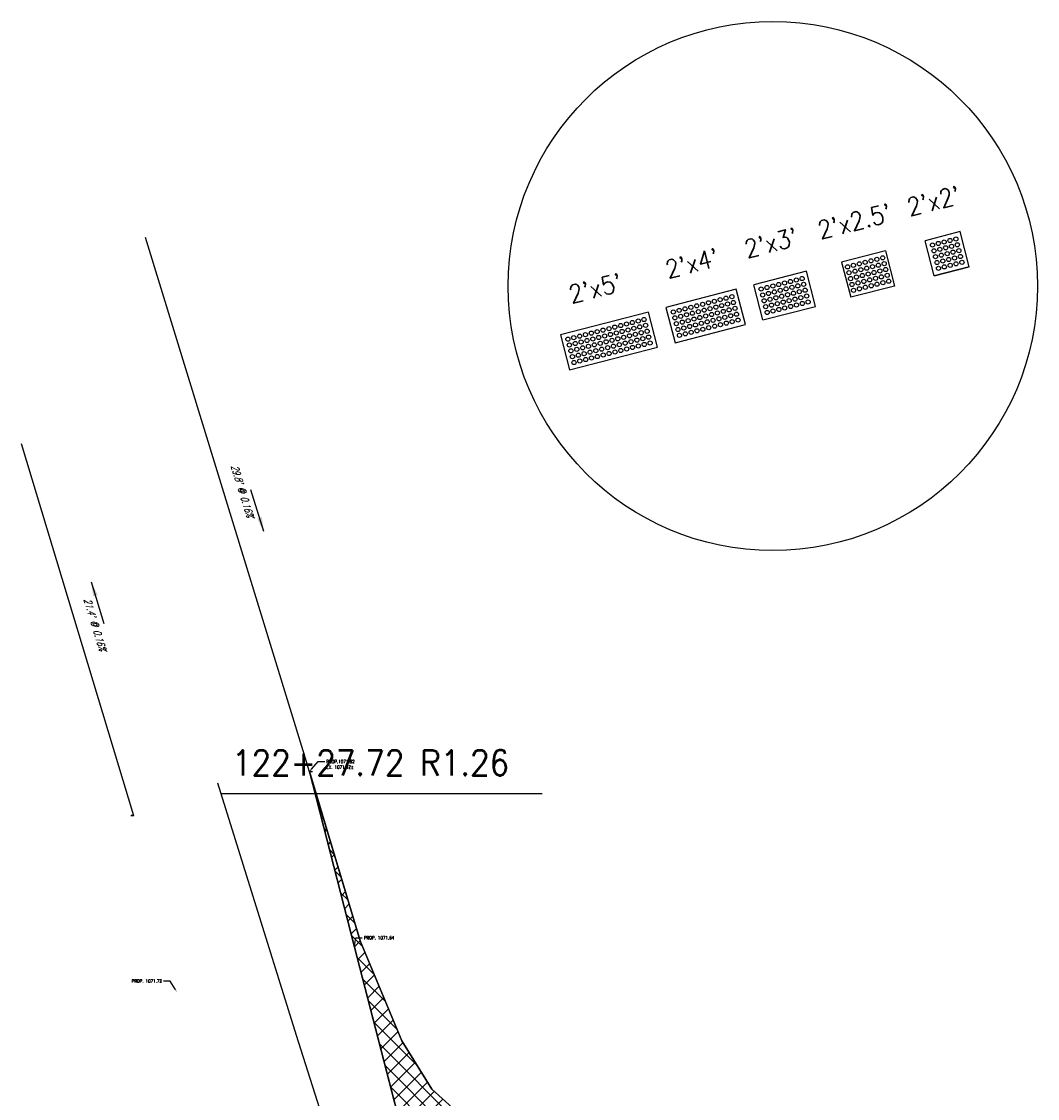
# Model space of a CAD drawing. Extents: x 167754 to 212748, y 396132 to 454338.
# Tile 112 of 147: x 212636 to 212692, y 397864 to 397924. Entities that reach past the tile are written whole.
import ezdxf
from ezdxf import colors
from ezdxf.entities.mleader import LeaderData, LeaderLine
from ezdxf.enums import TextEntityAlignment as Align
from ezdxf.math import Vec2, Vec3

# ---------------------------------------------------------------- set-up
doc = ezdxf.new("R2010")
doc.units = 0
doc.header["$MEASUREMENT"] = 0
doc.layers.get('0').update_dxf_attribs({"linetype": 'CONTINUOUS'})
for name, color, linetype, plot in [('0_3DP_MAT', 181, 'CONTINUOUS', False), ('0_EX. 3DP', 31, 'CONTINUOUS', False), ('0_QUANTITIES_PAVEMENT REMOVED', 130, 'CONTINUOUS', False), ('SC_SCRATCH-1', 7, 'CONTINUOUS', False), ('SC_SCRATCH-2', 2, 'CONTINUOUS', False), ('SC_SCRATCH-3', 3, 'CONTINUOUS', False), ('SC_SCRATCH-4', 4, 'CONTINUOUS', False), ('SC_SCRATCH-5', 5, 'CONTINUOUS', False)]:
    doc.layers.add(name, color=color, linetype=linetype, plot=plot)
doc.layers.add('PV_P_SAW_CUT_LINE', color=110, linetype='CONTINUOUS')
doc.layers.add('SC_SCRATCH-6', color=6, linetype='CONTINUOUS')
doc.styles.add('romans', font='romans.shx', dxfattribs={"width": 0.75, "oblique": 22.5})
doc.styles.get("Standard").update_dxf_attribs({"font": 'romans.shx', "width": 0.9})
doc.dimstyles.new('4P', dxfattribs={"dimscale": 4, "dimtxt": 0.14, "dimasz": 0.14, "dimexe": 0.05, "dimexo": 0.05, "dimgap": 0.05, "dimtad": 1, "dimzin": 0, "dimdsep": 46, "dimtxsty": 'romans', "dimcen": 0, "dimdle": 0.1, "dimclrd": 1, "dimclre": 1, "dimclrt": 7, "dimaunit": 1, "dimadec": 4, "dimazin": 0, "dimtfac": 1, "dimtmove": 0, "dimatfit": 2, "dimfxl": 1, "dimtvp": 1, "dimtolj": 1, "dimtzin": 0, "dimarcsym": 0})

# ---------------------------------------------------------------- blocks, each defined once
blk = doc.blocks.new('DOMES_5FT')
for p, q in [((-0.07, 2.499), (-2.069, 2.443)), ((-2.069, 2.443), (-1.929, -2.555)), ((0.07, -2.499), (-0.07, 2.499)), ((-1.929, -2.555), (0.07, -2.499))]:
    blk.add_line(p, q)
for centre in [(-1.725, 2.12), (-1.716, 1.788), (-1.392, 2.13), (-1.383, 1.797), (-1.059, 2.139), (-1.05, 1.806), (-0.727, 2.148), (-0.717, 1.816), (-0.394, 2.158), (-0.384, 1.825), (-1.706, 1.453), (-1.697, 1.12), (-1.374, 1.462), (-1.364, 1.129), (-1.041, 1.471), (-1.031, 1.138), (-0.708, 1.481), (-0.698, 1.148), (-0.375, 1.49), (-0.366, 1.157), (-1.688, 0.787), (-1.355, 0.796), (-1.022, 0.806), (-0.689, 0.815), (-0.68, 0.482), (-0.356, 0.824), (-0.347, 0.491), (-1.678, 0.454), (-1.669, 0.121), (-1.346, 0.463), (-1.336, 0.131), (-1.013, 0.473), (-1.003, 0.14), (-0.67, 0.149), (-0.338, 0.159), (-1.66, -0.212), (-1.65, -0.547), (-1.327, -0.202), (-1.317, -0.537), (-0.994, -0.193), (-0.985, -0.528), (-0.661, -0.184), (-0.652, -0.518), (-0.328, -0.174), (-0.319, -0.509), (-1.641, -0.881), (-1.632, -1.214), (-1.308, -0.872), (-1.299, -1.205), (-0.975, -0.863), (-0.966, -1.196), (-0.642, -0.853), (-0.633, -1.186), (-0.309, -0.844), (-0.3, -1.177), (-1.622, -1.547), (-1.613, -1.88), (-1.289, -1.538), (-1.28, -1.871), (-0.956, -1.528), (-0.947, -1.861), (-0.624, -1.519), (-0.614, -1.852), (-0.291, -1.51), (-0.281, -1.843), (-1.604, -2.213), (-1.271, -2.204), (-0.938, -2.194), (-0.605, -2.185), (-0.272, -2.175)]:
    blk.add_circle(centre, 0.115)
blk = doc.blocks.new('DOMES_4FT')
for p, q in [((-21.22, 49.29), (-23.96, 1.37)), ((2.74, 47.92), (-21.22, 49.29)), ((0, 0), (2.74, 47.92)), ((-23.96, 1.37), (0, 0))]:
    blk.add_line(p, q)
for centre in [(-17.43, 45.07), (-13.44, 44.85), (-9.45, 44.62), (-5.47, 44.39), (-1.48, 44.16), (-17.89, 37.09), (-17.66, 41.08), (-13.9, 36.87), (-13.67, 40.86), (-9.91, 36.64), (-9.68, 40.63), (-5.92, 36.41), (-5.69, 40.4), (-1.93, 36.18), (-1.7, 40.17), (-18.35, 29.12), (-18.12, 33.11), (-14.36, 28.89), (-14.13, 32.88), (-10.37, 28.66), (-10.14, 32.65), (-6.38, 28.43), (-6.15, 32.42), (-2.39, 28.2), (-2.16, 32.19), (-18.81, 21.09), (-18.58, 25.1), (-14.82, 20.86), (-14.59, 24.87), (-10.83, 20.63), (-10.6, 24.65), (-6.84, 20.4), (-6.61, 24.42), (-2.85, 20.18), (-2.62, 24.19), (-19.26, 13.11), (-19.03, 17.1), (-15.27, 12.88), (-15.04, 16.87), (-11.06, 16.64), (-7.07, 16.41), (-3.08, 16.19), (-19.49, 9.12), (-15.5, 8.89), (-11.51, 8.66), (-11.28, 12.65), (-7.52, 8.44), (-7.29, 12.42), (-3.53, 8.21), (-3.3, 12.2), (-19.72, 5.13), (-15.73, 4.9), (-11.74, 4.67), (-7.75, 4.45), (-3.76, 4.22)]:
    blk.add_circle(centre, 1.37)

msp = doc.modelspace()

# ---------------------------------------------------------------- linework, layer by layer
at = {"layer": '0_3DP_MAT'}
for points in [[(212658.45, 397864.997), (212656.801, 397867.668)], [(212662.439, 397861.404), (212658.45, 397864.997)]]:
    msp.add_lwpolyline(points, close=True, dxfattribs=at)
at = {"layer": '0_EX. 3DP'}
for points in [[(212642.027, 397880.079, 1071.779), (212635.838, 397900.586, 1071.744)], [(212646.646, 397881.894, 1071.675), (212650.976, 397867.988, 1071.562), (212655.57, 397853.542, 1071.579), (212658.685, 397844.916, 1071.564)]]:
    msp.add_polyline3d(points, dxfattribs=at)
at = {"layer": 'SC_SCRATCH-1', "color": 1}
for points in [[(212687.571, 397912.276), (212685.634, 397911.777)], [(212688.069, 397910.339), (212687.571, 397912.276)], [(212686.133, 397909.841), (212685.634, 397911.777)], [(212686.133, 397909.841), (212685.634, 397911.777)], [(212688.069, 397910.339), (212686.133, 397909.841)], [(212686.133, 397909.841), (212688.069, 397910.339)]]:
    msp.add_lwpolyline(points, dxfattribs=at)
at = {"layer": 'SC_SCRATCH-1'}
msp.add_circle((212677.244, 397909.276), 14.582, dxfattribs=at)
at = {"layer": 'SC_SCRATCH-1', "color": 1}
for centre in [(212687.33, 397911.874), (212686.041, 397911.541), (212686.363, 397911.624), (212686.446, 397911.302), (212686.685, 397911.707), (212686.769, 397911.385), (212687.008, 397911.791), (212687.091, 397911.468), (212687.413, 397911.551), (212686.124, 397911.219), (212686.207, 397910.896), (212686.529, 397910.979), (212686.612, 397910.657), (212686.852, 397911.063), (212686.935, 397910.74), (212687.174, 397911.146), (212687.257, 397910.823), (212687.497, 397911.229), (212687.58, 397910.906), (212686.29, 397910.574), (212686.373, 397910.251), (212686.695, 397910.334), (212687.018, 397910.418), (212687.34, 397910.501), (212687.663, 397910.584)]:
    msp.add_circle(centre, 0.115, dxfattribs=at)
at = {"layer": 'SC_SCRATCH-2', "color": 6}
for points in [[(212683.455, 397911.216), (212681.034, 397910.593)], [(212683.455, 397911.216), (212683.954, 397909.279)], [(212681.034, 397910.593), (212681.533, 397908.656)], [(212683.954, 397909.279), (212681.533, 397908.656)]]:
    msp.add_lwpolyline(points, dxfattribs=at)
for centre in [(212682.653, 397910.666), (212682.975, 397910.749), (212683.298, 397910.832), (212681.359, 397910.333), (212681.683, 397910.416), (212681.767, 397910.094), (212682.008, 397910.5), (212682.091, 397910.177), (212682.33, 397910.583), (212682.413, 397910.26), (212682.736, 397910.343), (212683.058, 397910.426), (212683.141, 397910.104), (212683.381, 397910.509), (212683.464, 397910.187), (212681.442, 397910.01), (212681.525, 397909.688), (212681.85, 397909.771), (212682.174, 397909.855), (212682.257, 397909.532), (212682.496, 397909.938), (212682.58, 397909.615), (212682.819, 397910.021), (212682.902, 397909.698), (212683.224, 397909.781), (212683.547, 397909.864), (212683.63, 397909.542), (212681.608, 397909.365), (212681.691, 397909.043), (212681.933, 397909.449), (212682.016, 397909.126), (212682.34, 397909.21), (212682.663, 397909.293), (212682.985, 397909.376), (212683.308, 397909.459)]:
    msp.add_circle(centre, 0.115, dxfattribs=at)
at = {"layer": 'SC_SCRATCH-3'}
for points in [[(212679.097, 397910.094), (212676.192, 397909.346)], [(212679.596, 397908.157), (212679.097, 397910.094)], [(212676.691, 397907.409), (212676.192, 397909.346)], [(212676.691, 397907.409), (212679.596, 397908.157)]]:
    msp.add_lwpolyline(points, dxfattribs=at)
for centre in [(212678.211, 397909.525), (212678.534, 397909.608), (212678.856, 397909.691), (212676.599, 397909.11), (212676.921, 397909.193), (212677.244, 397909.276), (212677.327, 397908.953), (212677.566, 397909.359), (212677.649, 397909.036), (212677.889, 397909.442), (212677.972, 397909.119), (212678.294, 397909.202), (212678.377, 397908.88), (212678.617, 397909.285), (212678.7, 397908.963), (212678.939, 397909.368), (212679.022, 397909.046), (212676.682, 397908.787), (212676.765, 397908.465), (212677.004, 397908.87), (212677.087, 397908.548), (212677.41, 397908.631), (212677.493, 397908.308), (212677.732, 397908.714), (212677.815, 397908.391), (212678.055, 397908.797), (212678.138, 397908.474), (212678.46, 397908.557), (212678.783, 397908.64), (212678.866, 397908.318), (212679.105, 397908.724), (212679.188, 397908.401), (212676.848, 397908.142), (212676.931, 397907.82), (212677.17, 397908.225), (212677.253, 397907.903), (212677.576, 397907.986), (212677.898, 397908.069), (212678.221, 397908.152), (212678.543, 397908.235)]:
    msp.add_circle(centre, 0.115, dxfattribs=at)

# ---------------------------------------------------------------- block references
at = {"layer": 'SC_SCRATCH-4', "xscale": 0.08333333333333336, "yscale": 0.08333333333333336, "zscale": 0.08333333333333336, "rotation": 107.892275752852}
msp.add_blockref('DOMES_4FT', (212675.224, 397909.096), dxfattribs=at)
at = {"layer": 'SC_SCRATCH-5', "rotation": 282.8341602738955}
msp.add_blockref('DOMES_5FT', (212668.462, 397905.277), dxfattribs=at)

# ---------------------------------------------------------------- texts
at = {"layer": '0_EX. 3DP', "style": 'romans', "oblique": 22.5, "width": 0.75}
for s, rotation, p in [("29.8' @ 0.16%", 287.07845, (212647.812, 397897.923)), ("21.4' @ 0.16%", 286.79378, (212639.698, 397890.564))]:
    msp.add_text(s, height=0.4, rotation=rotation, dxfattribs=at).set_placement(p, align=Align.CENTER)
at = {"layer": 'SC_SCRATCH-1', "color": 1, "insert": (212686.103, 397913.964), "char_height": 1, "attachment_point": 5, "rotation": 14.44278}
msp.add_mtext_dynamic_manual_height_columns("2'x2'", width=2.84833, gutter_width=12, heights=[0], dxfattribs=at)
at = {"layer": 'SC_SCRATCH-2', "color": 6, "insert": (212681.746, 397912.841), "char_height": 1, "attachment_point": 5, "rotation": 14.44278}
msp.add_mtext_dynamic_manual_height_columns("2'x2.5'", width=2.84833, gutter_width=12, heights=[0], dxfattribs=at)
at = {"layer": 'SC_SCRATCH-3', "insert": (212677.146, 397911.657), "char_height": 1, "attachment_point": 5, "rotation": 14.44278}
msp.add_mtext_dynamic_manual_height_columns("2'x3'", width=2.84833, gutter_width=12, heights=[0], dxfattribs=at)
at = {"layer": 'SC_SCRATCH-4', "insert": (212672.789, 397910.528), "char_height": 1, "attachment_point": 5, "rotation": 14.44278}
msp.add_mtext_dynamic_manual_height_columns("2'x4'", width=2.84833, gutter_width=12, heights=[0], dxfattribs=at)
at = {"layer": 'SC_SCRATCH-5', "insert": (212667.465, 397909.151), "char_height": 1, "attachment_point": 5, "rotation": 14.44278}
msp.add_mtext_dynamic_manual_height_columns("2'x5'", width=2.84833, gutter_width=12, heights=[0], dxfattribs=at)
at = {"layer": 'SC_SCRATCH-6', "width": 0.9}
msp.add_text('122+27.82 L3.73', height=0.014, dxfattribs=at).set_placement((212642.021, 397880.096), align=Align.MIDDLE_RIGHT)

# ---------------------------------------------------------------- leaders
at = {"layer": '0_3DP_MAT'}
ml = msp.add_multileader_mtext('Standard', dxfattribs=at)
ml.set_content('PROP.1071.62\\PEX. 1071.42±', color=256)
ml.set_leader_properties()
ml.build(insert=Vec2(0, 0))
ml.multileader.update_dxf_attribs({"dogleg_length": 0.36, "arrow_head_size": 0.18})
ctx = ml.context
ctx.base_point, ctx.char_height, ctx.arrow_head_size, ctx.landing_gap_size, ctx.plane_origin = Vec3(212652.544, 397883.061), 0.18, 0.18, 0.09, Vec3(212652.011, 397879.22)
notes = []
notes.append((ctx, [(0, (1, 1, 0), (212652.184, 397883.061), (1, 0), 0.36, [(0, [(212651.701, 397882.518)], 0, [])])]))
ctx.mtext.insert, ctx.mtext.flow_direction = Vec3(212652.634, 397883.151), 5
ctx.mtext.has_bg_fill, ctx.mtext.bg_color, ctx.mtext.bg_scale_factor, ctx.mtext.bg_transparency, ctx.mtext.use_window_bg_color = 1, -1027028792, 1.5, 0, 1
ml = msp.add_multileader_mtext('Standard', dxfattribs=at)
ml.set_content('PROP. 1071.72', color=256)
ml.set_leader_properties()
ml.build(insert=Vec2(0, 0))
ml.multileader.update_dxf_attribs({"dogleg_length": 0.36, "arrow_head_size": 0.18})
ctx = ml.context
ctx.base_point, ctx.char_height, ctx.arrow_head_size, ctx.landing_gap_size, ctx.plane_origin = Vec3(212641.64, 397870.965, -1071.726), 0.18, 0.18, 0.09, Vec3(212644.728, 397866.608, -1071.726)
ctx.text_align_type = 2
notes.append((ctx, [(1, (1, 1, 0), (212644.024, 397870.965, -1071.726), (-1, 0), 0.36, [(0, [(212644.4, 397870.364, -1071.726)], 0, [])])]))
ctx.mtext.insert, ctx.mtext.alignment, ctx.mtext.flow_direction = Vec3(212643.574, 397871.055, -1071.726), 3, 5
ctx.mtext.has_bg_fill, ctx.mtext.bg_color, ctx.mtext.bg_scale_factor, ctx.mtext.bg_transparency, ctx.mtext.use_window_bg_color = 1, -1027028792, 1.5, 0, 1
at = {"layer": '0_EX. 3DP'}
for points in [[(212649.187, 397895.748), (212648.482, 397898.042)], [(212639.676, 397892.977), (212640.37, 397890.68)]]:
    msp.add_leader(points, dimstyle='4P', override={"dimscale": 1, "dimtxt": 0.12, "dimasz": 0.8, "dimdec": 2}, dxfattribs=at)
at = {"layer": 'SC_SCRATCH-6', "has_arrowhead": 0}
for points in [[(212646.864, 397881.299), (212646.873, 397881.294), (212664.533, 397881.294)], [(212642.027, 397880.079), (212642.027, 397880.079), (212641.853, 397880.079)]]:
    msp.add_leader(points, dimstyle='4P', override={"dimscale": 20, "dimasz": 0.1}, dxfattribs=at)
for ctx, leaders in notes:
    for number, flags, end, landing, length, lines in leaders:
        leader = LeaderData()
        leader.index, (leader.has_last_leader_line, leader.has_dogleg_vector, leader.attachment_direction) = number, flags
        leader.last_leader_point, leader.dogleg_vector, leader.dogleg_length = Vec3(end), Vec3(landing), length
        for number, points, colour, breaks in lines:
            line = LeaderLine()
            line.index, line.vertices, line.color, line.breaks = number, Vec3.list(points), colors.encode_raw_color(colour), breaks
            leader.lines.append(line)
        ctx.leaders.append(leader)

# ---------------------------------------------------------------- next in the draw order: linework, layer by layer
at = {"layer": '0_EX. 3DP'}
msp.add_polyline3d([(212654.505, 397873.176, 1071.312), (212651.429, 397883.425, 1071.421), (212642.665, 397911.951, 1071.469)], dxfattribs=at)

# ---------------------------------------------------------------- next in the draw order: texts
at = {"layer": 'SC_SCRATCH-6', "width": 0.9}
for s, height, p in [('122+27.72 R1.26', 1.4, (212647.433, 397882.994)), ('122+27.62 R6.25', 0.014, (212651.707, 397882.535))]:
    msp.add_text(s, height=height, dxfattribs=at).set_placement(p, align=Align.MIDDLE_LEFT)

# ---------------------------------------------------------------- next in the draw order: leaders
at = {"layer": 'SC_SCRATCH-6', "has_arrowhead": 0}
msp.add_leader([(212651.701, 397882.518), (212651.701, 397882.518), (212651.878, 397882.518)], dimstyle='4P', override={"dimscale": 20, "dimasz": 0.1}, dxfattribs=at)

# ---------------------------------------------------------------- next in the draw order: leaders
at = {"layer": '0_3DP_MAT'}
ml = msp.add_multileader_mtext('Standard', dxfattribs=at)
ml.set_content('PROP. 1071.64', color=256)
ml.set_leader_properties()
ml.build(insert=Vec2(0, 0))
ml.multileader.update_dxf_attribs({"dogleg_length": 0.36, "arrow_head_size": 0.18})
ctx = ml.context
ctx.base_point, ctx.char_height, ctx.arrow_head_size, ctx.landing_gap_size, ctx.plane_origin = Vec3(212654.614, 397873.349), 0.18, 0.18, 0.09, Vec3(212654.523, 397869.078)
notes = []
notes.append((ctx, [(0, (1, 1, 0), (212654.254, 397873.349), (1, 0), 0.36, [(0, [(212654.19, 397872.833)], 0, [])])]))
ctx.mtext.insert, ctx.mtext.flow_direction = Vec3(212654.704, 397873.439), 5
ctx.mtext.has_bg_fill, ctx.mtext.bg_color, ctx.mtext.bg_scale_factor, ctx.mtext.bg_transparency, ctx.mtext.use_window_bg_color = 1, -1027028792, 1.5, 0, 1
for ctx, leaders in notes:
    for number, flags, end, landing, length, lines in leaders:
        leader = LeaderData()
        leader.index, (leader.has_last_leader_line, leader.has_dogleg_vector, leader.attachment_direction) = number, flags
        leader.last_leader_point, leader.dogleg_vector, leader.dogleg_length = Vec3(end), Vec3(landing), length
        for number, points, colour, breaks in lines:
            line = LeaderLine()
            line.index, line.vertices, line.color, line.breaks = number, Vec3.list(points), colors.encode_raw_color(colour), breaks
            leader.lines.append(line)
        ctx.leaders.append(leader)

# ---------------------------------------------------------------- next in the draw order: hatches: boundary and pattern name
at = {"layer": 'PV_P_SAW_CUT_LINE', "transparency": 33554495}
h = msp.add_hatch(dxfattribs=at)
h.set_pattern_fill('ANSI37', color=256, scale=5)
edge = h.paths.add_edge_path()
edge.add_line((212651.701, 397882.519), (212654.195, 397872.835))
edge.add_line((212654.195, 397872.835), (212656.32, 397864.586))
edge.add_line((212656.32, 397864.586), (212658.07, 397857.731))
edge.add_line((212658.07, 397857.731), (212659.094, 397852.837))
edge.add_line((212659.094, 397852.837), (212660.627, 397845.509))
edge.add_line((212660.627, 397845.509), (212671.281, 397848.76))
edge.add_line((212671.281, 397848.76), (212675.249, 397854.607))
edge.add_line((212675.249, 397854.607), (212673.548, 397855.302))
edge.add_line((212673.548, 397855.302), (212662.439, 397861.404))
edge.add_line((212662.439, 397861.404), (212658.45, 397864.997))
edge.add_line((212658.45, 397864.997), (212656.801, 397867.668))
edge.add_line((212656.801, 397867.668), (212654.505, 397873.176))
edge.add_line((212654.505, 397873.176), (212651.701, 397882.518))

# ---------------------------------------------------------------- next in the draw order: linework, layer by layer
at = {"layer": '0_3DP_MAT'}
msp.add_lwpolyline([(212656.801, 397867.668), (212654.505, 397873.176)], close=True, dxfattribs=at)
at = {"layer": '0_QUANTITIES_PAVEMENT REMOVED'}
msp.add_lwpolyline([(212639.94, 397839.14), (212641.54, 397843.863), (212644.055, 397851.088), (212646.527, 397857.782), (212646.728, 397860.648), (212646.77, 397860.475), (212656.832, 397862.58), (212654.19, 397872.833), (212651.701, 397882.519), (212654.505, 397873.176), (212656.801, 397867.668), (212658.45, 397864.997), (212662.439, 397861.404), (212673.548, 397855.302), (212675.249, 397854.607), (212671.281, 397848.76), (212664.953, 397846.829), (212661.162, 397845.672), (212651.264, 397842.662), (212647.455, 397841.503), (212640.651, 397839.421), (212639.94, 397839.14)], dxfattribs=at)
at = {"layer": 'PV_P_SAW_CUT_LINE'}
msp.add_lwpolyline([(212651.701, 397882.519), (212654.195, 397872.835), (212656.32, 397864.586), (212658.07, 397857.731), (212660.627, 397845.509), (212664.953, 397846.829), (212671.281, 397848.76), (212675.249, 397854.607), (212673.548, 397855.302), (212662.439, 397861.404), (212658.45, 397864.997), (212656.801, 397867.668), (212654.505, 397873.176), (212651.701, 397882.518)], close=True, dxfattribs=at)

doc.saveas('drawing.dxf')
